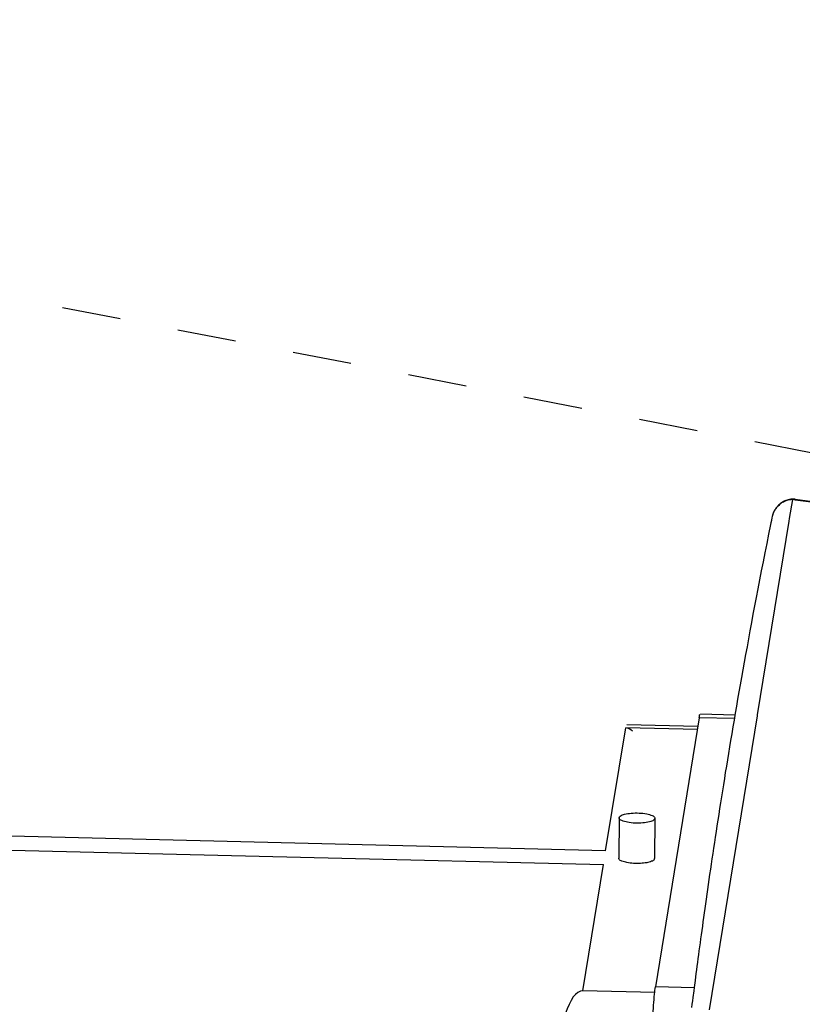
# Paper-space layout 'Layout1' of a CAD drawing. Header units: inches. Extents: x 29 to 351, y 58 to 234.
# Tile 95 of 104: x 111.86 to 113.32, y 167.94 to 169.78. Entities that reach past the tile are written whole.
import ezdxf

# ---------------------------------------------------------------- set-up
doc = ezdxf.new("R2010")
doc.units = ezdxf.units.IN
doc.header["$LTSCALE"] = 1.1
doc.header["$MEASUREMENT"] = 0
doc.linetypes.add('DASHED', pattern=[0.2, 0.1, -0.1])
doc.layers.get('0').update_dxf_attribs({"linetype": 'CONTINUOUS'})
doc.layers.add('7_ALL_FEATURES', color=7, linetype='CONTINUOUS')

psp = doc.layouts.get("Layout1")

# ---------------------------------------------------------------- linework, layer by layer
at = {"color": 4, "linetype": 'DASHED'}
psp.add_line((113.3423, 168.9714), (109.1588, 169.7829), dxfattribs=at)
at = {"color": 7, "linetype": 'Continuous'}
for p, q in [((112.9947, 168.4637), (113.1278, 168.4605)), ((112.9805, 168.2887), (112.9796, 168.2132)), ((113.0474, 168.2879), (113.0465, 168.2124))]:
    psp.add_line(p, q, dxfattribs=at)
for points, start_tangent, end_tangent in [([(112.9959, 168.2804), (112.9855, 168.2836), (112.9807, 168.2877), (112.9807, 168.2886)], (-0.981705, 0.190408), (0.173503, 0.984833)), ([(112.9807, 168.2886), (112.9825, 168.2918), (112.9905, 168.2953), (113.0032, 168.2974), (113.018, 168.2977), (113.032, 168.2961)], (0.173503, 0.984833), (0.981705, -0.190408)), ([(113.0472, 168.2879), (113.0454, 168.2847), (113.0374, 168.2812), (113.0247, 168.2791), (113.0099, 168.2788), (112.9959, 168.2804)], (-0.173503, -0.984833), (-0.981705, 0.190408)), ([(113.032, 168.2961), (113.0425, 168.2929), (113.0472, 168.2889), (113.0472, 168.2879)], (0.981705, -0.190408), (-0.173503, -0.984833)), ([(112.995, 168.205), (112.9856, 168.2077), (112.9804, 168.2111), (112.9798, 168.2132)], (-0.981705, 0.190408), (-0.025704, 0.99967)), ([(113.0462, 168.2124), (113.046, 168.2107), (113.0412, 168.2073), (113.0322, 168.2047), (113.0202, 168.2034), (113.0071, 168.2035), (112.995, 168.205)], (0.025704, -0.99967), (-0.981705, 0.190408))]:
    psp.add_spline(points, degree=3, dxfattribs=dict(at, start_tangent=start_tangent, end_tangent=end_tangent))
at = {"layer": '7_ALL_FEATURES', "color": 7, "linetype": 'Continuous'}
for p, q in [((113.3046, 168.8844), (113.2989, 168.8491)), ((113.3099, 168.8851), (113.3046, 168.8844)), ((113.3098, 168.8837), (113.3046, 168.8844)), ((113.5346, 168.8536), (113.3098, 168.8837)), ((113.31, 168.885), (113.3099, 168.8851)), ((113.31, 168.885), (113.5387, 168.8544)), ((113.2981, 168.8444), (113.239, 168.4815)), ((113.2655, 168.846), (113.265, 168.8422)), ((113.2661, 168.8496), (113.2655, 168.846)), ((113.267, 168.8536), (113.2661, 168.8496)), ((113.2672, 168.8543), (113.267, 168.8536)), ((113.2989, 168.8491), (113.2981, 168.8444)), ((113.1304, 168.476), (113.0483, 167.9724)), ((113.1959, 168.4744), (113.1304, 168.476)), ((113.197, 168.481), (113.1324, 168.4825)), ((113.2388, 168.4799), (113.1491, 167.9293)), ((113.239, 168.4815), (113.2388, 168.4799)), ((112.9552, 168.2271), (112.9927, 168.4572)), ((113.1268, 168.4539), (112.9927, 168.4572)), ((112.9552, 168.2271), (110.2712, 168.2931)), ((110.2125, 168.2676), (112.951, 168.2011)), ((112.9125, 167.9648), (112.951, 168.2011)), ((113.1224, 167.9842), (113.1207, 167.9712)), ((113.047, 167.9615), (112.9125, 167.9648)), ((113.1207, 167.9706), (113.0483, 167.9724)), ((113.1207, 167.9712), (113.1199, 167.9648))]:
    psp.add_line(p, q, dxfattribs=at)
for points in [[(113.2924, 168.8828), (113.2903, 168.8819), (113.2882, 168.8809), (113.2862, 168.8798), (113.2844, 168.8786), (113.2826, 168.8773), (113.281, 168.876), (113.2794, 168.8746), (113.278, 168.8732), (113.2766, 168.8717), (113.2754, 168.8703), (113.2742, 168.8688)], [(113.3099, 168.8851), (113.3071, 168.8853), (113.3045, 168.8853), (113.3019, 168.8851), (113.2995, 168.8848), (113.297, 168.8843), (113.2947, 168.8836), (113.2924, 168.8828)], [(113.2742, 168.8688), (113.2731, 168.8673), (113.2722, 168.8659), (113.2713, 168.8644), (113.2705, 168.863), (113.2697, 168.8615), (113.2691, 168.8601), (113.2685, 168.8586), (113.268, 168.8571), (113.2676, 168.8557), (113.2672, 168.8544), (113.2672, 168.8543)], [(113.2661, 168.8496), (113.2637, 168.8377), (113.2601, 168.82), (113.2566, 168.8023), (113.2532, 168.7849), (113.2498, 168.7678), (113.2465, 168.7509), (113.2432, 168.7342), (113.24, 168.7177), (113.2369, 168.7014), (113.2339, 168.6854), (113.2309, 168.6697), (113.228, 168.6542), (113.2252, 168.6389), (113.2224, 168.6238), (113.2197, 168.609), (113.217, 168.5944), (113.2144, 168.58), (113.2119, 168.5657), (113.2094, 168.5517), (113.2069, 168.5379), (113.2045, 168.5243), (113.2022, 168.5108), (113.1999, 168.4976), (113.1976, 168.4845)], [(113.1976, 168.4845), (113.1954, 168.4715), (113.1932, 168.4588), (113.1911, 168.4462), (113.189, 168.4337), (113.187, 168.4214), (113.185, 168.4093), (113.183, 168.3973), (113.1811, 168.3854), (113.1791, 168.3737), (113.1773, 168.3621), (113.1754, 168.3507), (113.1736, 168.3393), (113.1719, 168.3281), (113.1701, 168.317), (113.1684, 168.306), (113.1667, 168.2951), (113.165, 168.2843), (113.1634, 168.2737), (113.1618, 168.2631), (113.1602, 168.2527), (113.1586, 168.2423), (113.1571, 168.2321), (113.1556, 168.222), (113.1541, 168.2121), (113.1527, 168.2022), (113.1512, 168.1925), (113.1498, 168.1829), (113.1484, 168.1734), (113.1471, 168.164), (113.1458, 168.1548), (113.1445, 168.1456), (113.1432, 168.1367), (113.1419, 168.1278), (113.1407, 168.1191), (113.1395, 168.1106), (113.1384, 168.1022), (113.1372, 168.0939), (113.1361, 168.0858), (113.135, 168.0778), (113.1339, 168.0699), (113.1329, 168.0622), (113.1318, 168.0546), (113.1308, 168.0471), (113.1298, 168.0397), (113.1288, 168.0324), (113.1279, 168.0252), (113.1269, 168.0181), (113.126, 168.0112), (113.1251, 168.0043), (113.1242, 167.9975), (113.1224, 167.9842)], [(113.1199, 167.9648), (113.1182, 167.9523), (113.1174, 167.9461), (113.1166, 167.94), (113.1158, 167.9339)]]:
    psp.add_lwpolyline(points, dxfattribs=at)
for centre, start_param, end_param in [((112.9895, 168.3063), 2.852478, 3.141593), ((112.9093, 167.8139), 3.141593, 4.712389)]:
    psp.add_ellipse(centre, major_axis=(-0.0032, -0.1509), ratio=0.300513, start_param=start_param, end_param=end_param, dxfattribs=at)
for points, start_tangent, end_tangent in [([(113.3046, 168.8844), (113.2943, 168.8827), (113.2857, 168.8788), (113.279, 168.8737)], (-0.99981, -0.019491), (-0.72784, -0.685747)), ([(113.279, 168.8737), (113.2739, 168.868), (113.2702, 168.8622), (113.2678, 168.8564), (113.267, 168.8536)], (-0.72784, -0.685747), (-0.249437, -0.968391)), ([(113.1304, 168.476), (113.1319, 168.4822), (113.1321, 168.4821)], (0.160783, 0.98699), (0.830714, -0.556699)), ([(113.0392, 167.7767), (113.0398, 167.811), (113.0407, 167.8466), (113.0419, 167.8808), (113.0434, 167.9113), (113.045, 167.938), (113.0467, 167.9589), (113.0483, 167.9724)], (0.012225, 0.999925), (0.160783, 0.98699))]:
    psp.add_spline(points, degree=3, dxfattribs=dict(at, start_tangent=start_tangent, end_tangent=end_tangent))

doc.saveas('drawing.dxf')
